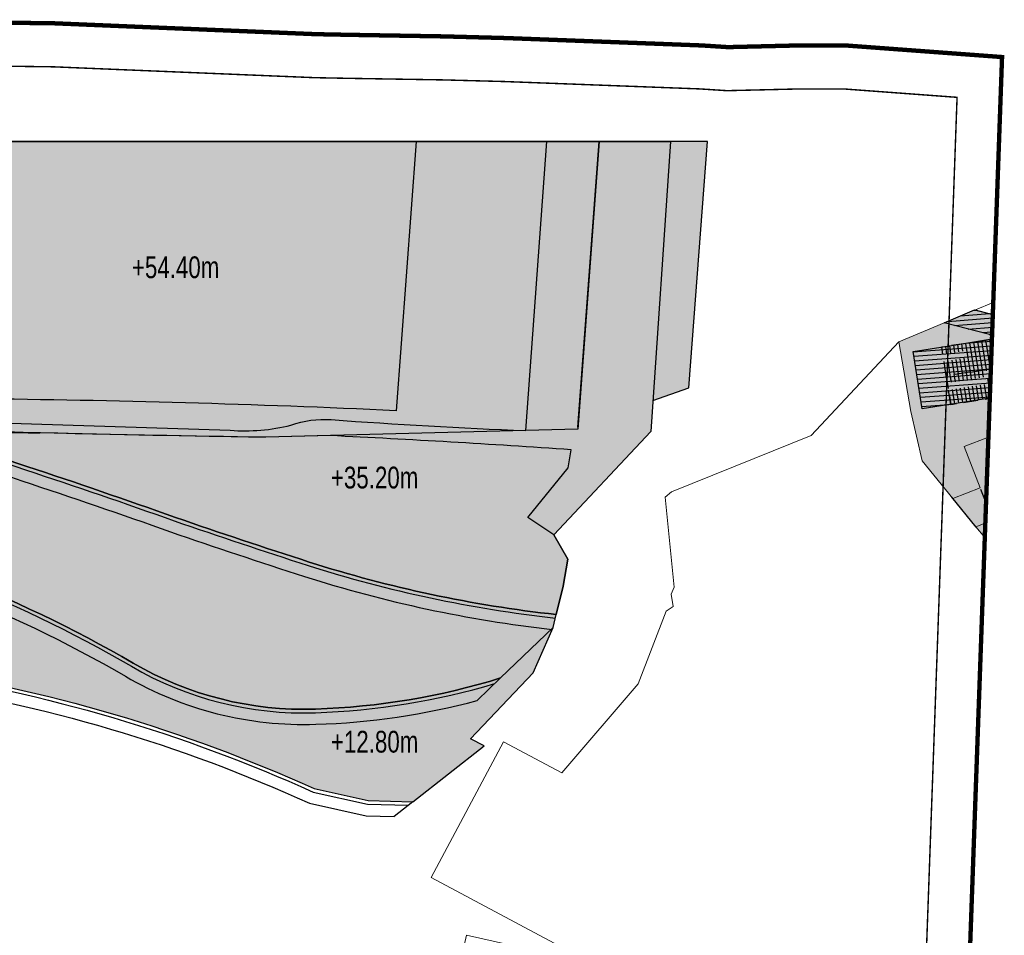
# Model space of a CAD drawing. Header units: millimetres. Extents: x -1402 to -179, y -280 to 6164.
# Tile 194 of 212: x -453 to -386, y 5201 to 5264. Entities that reach past the tile are written whole.
import ezdxf
from ezdxf.xclip import XClip

# ---------------------------------------------------------------- set-up
doc = ezdxf.new("R2010")
doc.units = ezdxf.units.MM
doc.header["$XCLIPFRAME"] = 0
for name, pattern in [('AJN-Limite', [1.25, 0.5, -0.25, 0, -0.25, 0, -0.25]), ('AJN-Projection', [0.375, 0.25, -0.125]), ('DASH', [0.35, 0.25, -0.1])]:
    doc.linetypes.add(name, pattern=pattern)
doc.layers.get('0').update_dxf_attribs({"linetype": 'CONTINUOUS'})
for name, color, linetype, lineweight in [('AJN-2-SBT-C', 2, 'CONTINUOUS', 20), ('AJN-7-500-A', 10, 'CONTINUOUS', 18), ('GEO-1-LIM-V', 10, 'AJN-Limite', 25)]:
    doc.layers.add(name, color=color, linetype=linetype, lineweight=lineweight)
for name, color, linetype, true_color in [('AJN-2-SBT-H', 7, 'CONTINUOUS', 0x6e6e6e), ('AJN-6-PARCOURS-H', 7, 'CONTINUOUS', 0xe3e3e3), ('AJN-8-254-H-CLAIR', 7, 'CONTINUOUS', 0xededed), ('AJN-9-SRF-FORT-CIRCULATION 100%', 7, 'CONTINUOUS', 0xd100d1)]:
    doc.layers.add(name, color=color, linetype=linetype, true_color=true_color)
for name, color, linetype in [('AJN-2-SBT-P', 251, 'AJN-Projection'), ('AJN-2-SBT-V', 51, 'CONTINUOUS'), ('AJN-8-251-H', 251, 'CONTINUOUS'), ('AJN-8-254-H', 254, 'CONTINUOUS')]:
    doc.layers.add(name, color=color, linetype=linetype)
doc.layers.add('AJN-6-Etang', color=7, linetype='CONTINUOUS', lineweight=15, true_color=0x46a499)
doc.styles.get("Standard").update_dxf_attribs({"font": 'rs.shx', "bigfont": 'hztxt.shx'})

# ---------------------------------------------------------------- blocks, each defined once
blk = doc.blocks.new('A$C1B290AED')
at = {"layer": 'AJN-6-Etang', "transparency": 33554687}
h = blk.add_hatch(color=256, dxfattribs=at)
h.dxf.hatch_style = 1
h.set_gradient(color1=(39, 228, 241), color2=(212, 250, 252), rotation=300, centered=1, tint=0.7570968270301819)
h.paths.add_polyline_path([(58.34231452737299, -19.99143804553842, 0.003936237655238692), (44.92687394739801, -20.04114087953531, 0.001873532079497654), (34.05343280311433, -20.20778261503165, -0.01746834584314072), (30.45211180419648, -20.0910695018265, -0.02629354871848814), (28.51681086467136, -19.85789832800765, 0.003521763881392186), (26.04674849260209, -20.07875970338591, 0.009506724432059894), (17.85042299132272, -20.98411608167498), (10.01174161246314, -23.07676019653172), (9.7294441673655, -22.19451495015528, 0.01130110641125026), (0.1026333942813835, -24.04084121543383), (0.4105335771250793, -27.10813690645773, -0.04553026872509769), (18.55659252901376, -25.20856055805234, -0.004716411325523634), (42.80509550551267, -25.1146638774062, -0.0498515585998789), (49.04735240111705, -25.77366362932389, -0.08079658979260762), (75.66615073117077, -35.97717611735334, 0.1409570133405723), (88.22574577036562, -39.14698491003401, 0.06693212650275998), (101.0000000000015, -36.99999999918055), (104.6153512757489, -33.5079696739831), (104.8336302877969, -32.62541444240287, -0.0496979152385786), (87.80205739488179, -29.00365821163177, -0.005496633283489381), (78.58580295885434, -25.92866146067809, 0.006049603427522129), (68.33001164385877, -22.41299369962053, 0.05254177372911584)])
h = blk.add_hatch(color=256, dxfattribs=at)
h.dxf.hatch_style = 1
h.set_gradient(color1=(188, 236, 246), rotation=200, centered=1, tint=0.800000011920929, name='INVCURVED')
h.paths.add_polyline_path([(105.6523036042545, -22.50000000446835), (105.8687501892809, -21.2618470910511, 0.004887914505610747), (89.23843404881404, -20.28622250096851), (84.80966467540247, -20.40055740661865, -0.003207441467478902), (69.2363919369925, -20.0934529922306, 0.0003622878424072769), (69.18210453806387, -20.105572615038, 0.00318065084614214), (58.34231452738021, -19.99143804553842, -0.05254177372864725), (68.3300116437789, -22.41299369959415, -0.006049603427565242), (78.58580295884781, -25.92866146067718, 0.005496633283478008), (87.80205739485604, -29.00365821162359, 0.04969791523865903), (104.833630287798, -32.62541444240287), (105.3152999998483, -30.67790643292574), (105.6262870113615, -28.79666055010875), (104.6677282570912, -27.13565948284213), (102.8653726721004, -25.93282557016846)])
h = blk.add_hatch(color=256, dxfattribs=at)
h.dxf.hatch_style = 1
h.set_gradient(color1=(181, 223, 247), color2=(190, 227, 248), rotation=200, centered=1, tint=0.800000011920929, name='INVCURVED')
edge = h.paths.add_edge_path()
edge.add_arc((86.62953691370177, 9.42621878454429), 48.59942386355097, 271.88217213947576, 287.1990401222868, ccw=False)
edge.add_arc((87.4561888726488, -15.72909458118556), 23.43053147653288, 239.7886438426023, 271.8821721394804, ccw=False)
edge.add_arc((30.99124753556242, -112.7013623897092), 88.78315006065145, 59.78864384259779, 78.26572130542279)
edge.add_arc((42.62962682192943, -56.67058852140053), 31.55641249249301, 78.26572130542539, 89.68140653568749)
edge.add_arc((42.68885698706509, -46.01875825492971), 20.90441755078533, 89.68140653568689, 111.9626876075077)
edge.add_arc((41.04346305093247, -41.93861731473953), 16.50500039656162, 111.9626876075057, 125.3464136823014)
edge.add_arc((-90.34393129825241, 143.3080792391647), 210.6050741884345, 303.12803327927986, 305.34641368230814, ccw=False)
edge.add_arc((16.16515037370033, -19.90191392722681), 15.71616647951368, 284.1231392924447, 303.12803327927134, ccw=False)
edge.add_arc((9.015696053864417, 8.512683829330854), 45.01640645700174, 276.90927134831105, 284.12313929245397, ccw=False)
edge.add_arc((8.396490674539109, 13.62258834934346), 50.1636911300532, 268.3482276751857, 276.90927134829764, ccw=False)
edge.add_arc((-4.023747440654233, -38.73417713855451), 11.19536384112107, 1.5457234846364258, 11.4056003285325, ccw=False)
edge.add_arc((22.57690898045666, 46.31565562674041), 86.13736223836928, 259.6947163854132, 283.5137653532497)
edge.add_arc((56.20475297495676, -111.3770944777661), 75.1623991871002, 87.18299893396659, 100.34660674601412, ccw=False)
edge.add_arc((44.13325117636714, -141.9079321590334), 106.7727414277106, 65.65198437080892, 81.50899175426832, ccw=False)
edge.add_line((88.15330325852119, -44.63176176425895), (91.8569539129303, -45.45275810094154))
edge.add_line((91.8569539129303, -45.45275810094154), (94.95670069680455, -45.53569854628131))
edge.add_line((94.95670069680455, -45.53569854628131), (99.85682884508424, -41.6682274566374))
edge.add_line((99.85682884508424, -41.6682274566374), (98.92708259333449, -41.19910541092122))
edge.add_line((98.92708259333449, -41.19910541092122), (103.2308560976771, -36.65188326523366))
edge.add_line((103.2308560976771, -36.65188326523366), (104.6153512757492, -33.5079696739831))
edge.add_line((104.6153512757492, -33.5079696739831), (100.9999999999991, -36.99999999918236))
at = {"layer": 'AJN-8-254-H'}
h = blk.add_hatch(color=256, dxfattribs=at)
h.dxf.hatch_style = 1
h.paths.add_polyline_path([(95.16431994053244, -1.991793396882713e-10), (63.07933405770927, -1.991793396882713e-10), (63.14185549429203, -15.63279697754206), (64.73946546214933, -17.74959410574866, -0.00877610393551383), (93.79628828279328, -18.56735147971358)], flags=17)
h.paths.add_polyline_path([(104.1725916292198, -1.991793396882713e-10), (95.16431994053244, -1.991793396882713e-10), (93.79628828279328, -18.56735147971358, 0.008776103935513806), (64.73946546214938, -17.74959410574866), (63.14185549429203, -15.63279697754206), (63.07933405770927, -1.991793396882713e-10), (43.81204146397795, -1.991793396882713e-10), (44.08985714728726, -11.35146986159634), (45.56357168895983, -18.73278853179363), (82.35539964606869, -19.92158407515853, 0.07808835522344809), (86.54038518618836, -19.57256744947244, -0.1058148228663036), (89.3214156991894, -19.18706467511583, 0.008566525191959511), (102.7249921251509, -19.93804804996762)])
h.paths.add_polyline_path([(107.801631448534, -1.991793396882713e-10), (104.1725916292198, -1.991793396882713e-10), (102.7249921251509, -19.93804804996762), (106.3153404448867, -19.84535816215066)], flags=17)
h.paths.add_polyline_path([(112.7098496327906, -1.818989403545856e-12), (107.8016314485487, -1.818989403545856e-12), (106.3153404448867, -19.84535816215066), (89.23843404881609, -20.28622250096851, -0.004887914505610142), (105.8687501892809, -21.2618470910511), (105.6523036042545, -22.50000000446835), (102.8653726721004, -25.93282557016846), (104.6677282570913, -27.13565948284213), (111.3449963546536, -20.01364583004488)])
h.paths.add_polyline_path([(115.2514008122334, -1.818989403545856e-12), (112.7098496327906, -1.818989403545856e-12), (111.4915336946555, -17.86488268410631), (113.9716729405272, -17.00000000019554)])
h.paths.add_polyline_path([(43.81204146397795, -1.991793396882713e-10), (39.44178686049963, -1.991793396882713e-10), (39.90293228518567, -18.84227098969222, -0.003334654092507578), (39.19985075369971, -18.92394803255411, -0.002873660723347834), (40.26213445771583, -18.98976151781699, 0.001308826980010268), (46.61110818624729, -19.29091280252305, 0.00786949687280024), (84.80966467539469, -20.40055740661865), (89.2384340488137, -20.28622250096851), (102.7249921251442, -19.93804804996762, -0.008566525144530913), (89.32141601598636, -19.18706034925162, 0.1058148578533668), (86.54038518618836, -19.57256744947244, -0.07808835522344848), (82.35539964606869, -19.92158407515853), (45.56357168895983, -18.73278853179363), (44.08985714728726, -11.35146986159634)])
h.paths.add_polyline_path([(39.44178686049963, -1.991793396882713e-10), (16.86810633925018, -1.991793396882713e-10), (17.36030926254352, -12.40548352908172), (18.70807220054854, -19.0997803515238, -0.0873548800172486), (26.03517018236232, -18.72126185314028, 0.06561727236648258), (39.90293228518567, -18.84227098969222)])
h.paths.add_polyline_path([(17.36030926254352, -12.40548352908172), (16.86810633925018, -1.991793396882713e-10), (12.80790070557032, -1.991793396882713e-10), (14.03732859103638, -20.2142780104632, 0.001351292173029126), (19.37065118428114, -19.69239328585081, -0.01954161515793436), (28.0760452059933, -18.96817975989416, -0.009685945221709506), (26.03517018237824, -18.7212618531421, 0.08735488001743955), (18.70807220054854, -19.0997803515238)])
h.paths.add_polyline_path([(12.80790070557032, -1.991793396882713e-10), (6.434802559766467, -1.991793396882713e-10), (6.967171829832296, -13.56177072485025), (10.01174161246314, -23.07676019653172), (18.52923715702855, -20.80289727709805, -0.05159462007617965), (23.35424264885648, -19.27593793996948, 0.00895732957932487), (19.37065118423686, -19.69239328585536, -0.001351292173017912), (14.03732859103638, -20.2142780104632)])
h.paths.add_polyline_path([(6.967171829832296, -13.56177072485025), (6.434802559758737, -1.818989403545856e-12), (0, -1.818989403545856e-12), (0.09842731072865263, -23.05560841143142, -0.009155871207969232), (9.541665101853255, -21.60766164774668)])
h.paths.add_polyline_path([(9.729444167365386, -22.19451495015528), (9.541665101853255, -21.60766164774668, 0.009155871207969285), (0.09842731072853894, -23.05560841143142), (0.1026333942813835, -24.04084121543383, -0.01130110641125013)])
h.paths.add_polyline_path([(26.81644376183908, -19.47862025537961, 0.04047005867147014), (25.03171141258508, -19.14360660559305, 0.003762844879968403), (23.35424264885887, -19.27593793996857, 0.04297159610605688), (19.3110657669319, -20.47933999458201, -0.00845348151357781), (28.10420293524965, -19.78119768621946, -0.0178366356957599)])
h.paths.add_polyline_path([(26.04674849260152, -20.07875970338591, -0.003521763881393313), (28.51681086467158, -19.85789832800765, -0.005657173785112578), (28.1042029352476, -19.78119768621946, 0.008453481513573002), (19.3110657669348, -20.4793399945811, 0.00860394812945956), (18.52923715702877, -20.80289727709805), (17.85042299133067, -20.98411608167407, -0.009506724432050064)])
h.paths.add_polyline_path([(46.61110818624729, -19.29091280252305, -0.001308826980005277), (40.26213445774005, -18.98976151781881, 0.002873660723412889), (39.19985075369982, -18.92394803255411, -0.05255135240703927), (28.07604520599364, -18.96817975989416, 0.006819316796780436), (25.03171141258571, -19.14360660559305, -0.04047005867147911), (26.81644376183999, -19.47862025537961, 0.01783663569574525), (28.10420293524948, -19.78119768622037, 0.03195547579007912), (30.45211180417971, -20.09106950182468, 0.01746834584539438), (34.05343280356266, -20.20778261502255, -0.00187353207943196), (44.92687394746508, -20.04114087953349, -0.007116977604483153), (69.18210453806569, -20.105572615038, -0.0003622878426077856), (69.23639193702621, -20.09345299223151, -0.004661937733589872)])
at = {"layer": 'AJN-2-SBT-V', "flags": 128}
for points in [[(111.4915336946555, -17.86488268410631), (113.9716729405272, -17.00000000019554), (115.2514008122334, -1.818989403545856e-12), (9.094947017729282e-13, -1.818989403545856e-12), (0.1026333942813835, -24.04084121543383, -0.01130110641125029), (9.7294441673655, -22.19451495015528, -0.01130110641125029)], [(9.541665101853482, -21.60766164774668, 0.009155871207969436), (0.09842731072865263, -23.05560841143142), (0, -1.818989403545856e-12), (112.7098496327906, -1.818989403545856e-12), (111.3449963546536, -20.01364583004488), (104.6677282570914, -27.13565948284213), (105.6262870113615, -28.79666055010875), (105.3152999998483, -30.67790643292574), (104.833630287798, -32.62541444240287, -0.04969791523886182), (87.80205739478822, -29.00365821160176, -0.005496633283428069), (78.58580295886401, -25.92866146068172, 0.006049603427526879), (68.33001164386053, -22.41299369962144, 0.05254177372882), (58.34231452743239, -19.99143804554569, 0.05254177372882)], [(106.3262217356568, -19.70006823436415), (106.3262217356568, -19.70006823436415), (107.801631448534, -1.991793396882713e-10), (6.434802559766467, -1.991793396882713e-10), (6.967171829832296, -13.56177072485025), (10.01174161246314, -23.07676019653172), (18.52923715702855, -20.80289727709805, -0.0515946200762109), (23.3542426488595, -19.27593793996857, -0.05082382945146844)], [(28.07604520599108, -18.96817975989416, 0.01954161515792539), (19.37065118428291, -19.69239328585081, -0.001351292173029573), (14.03732859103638, -20.2142780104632), (12.80790070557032, -1.991793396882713e-10), (107.801631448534, -1.991793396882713e-10), (106.3153404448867, -19.84535816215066), (84.80966467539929, -20.40055740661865, -0.007869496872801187), (46.61110818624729, -19.29091280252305, -0.00130882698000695), (40.26213445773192, -18.9897615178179, 0.002873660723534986), (39.19985075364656, -18.92394803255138, 0.002873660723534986)], [(25.03171141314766, -19.14360660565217, -0.04047005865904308), (26.81644376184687, -19.47862025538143, 0.04982050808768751), (30.45211180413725, -20.09106950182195, 0.0174683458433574), (34.05343280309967, -20.20778261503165, -0.001873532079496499), (44.92687394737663, -20.0411408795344, -0.007116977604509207), (69.18210453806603, -20.105572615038, -0.0003622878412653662), (69.2363919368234, -20.09345299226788)], [(58.34231452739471, -19.99143804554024, -0.05254177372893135), (68.33001164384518, -22.41299369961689, -0.006049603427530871), (78.58580295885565, -25.928661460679, 0.005496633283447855), (87.80205739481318, -29.00365821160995, 0.04969791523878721), (104.833630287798, -32.62541444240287), (105.3152999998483, -30.67790643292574), (105.6262870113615, -28.79666055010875), (104.6677282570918, -27.13565948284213), (102.8653726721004, -25.93282557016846), (105.6523036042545, -22.50000000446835), (105.8687501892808, -21.2618470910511)]]:
    blk.add_lwpolyline(points, format="xyb", dxfattribs=at)
at = {"layer": 'AJN-2-SBT-V'}
blk.add_lwpolyline([(102.7249921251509, -19.93804804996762), (104.1725916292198, -1.991793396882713e-10), (43.81204146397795, -1.991793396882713e-10), (44.08985714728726, -11.35146986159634), (45.56357168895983, -18.73278853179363), (82.35539964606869, -19.92158407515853, 0.07808835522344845), (86.54038518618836, -19.57256744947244, -0.1055298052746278), (89.31387228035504, -19.18651217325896, 0.008571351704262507)], format="xyb", close=True, dxfattribs=at)
at = {"layer": 'AJN-2-SBT-V', "flags": 128}
for points in [[(64.73946546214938, -17.74959410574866), (63.14185549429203, -15.63279697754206), (63.07933405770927, -1.973603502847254e-10), (95.16431994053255, -1.973603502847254e-10), (93.79628828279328, -18.56735147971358, 0.008776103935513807)], [(68.33001164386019, -22.41299369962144, 0.05254177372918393), (58.34231452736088, -19.99143804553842, 0.003936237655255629), (44.9268739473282, -20.04114087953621, 0.001873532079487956), (34.0534328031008, -20.20778261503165, -0.01746834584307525), (30.45211180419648, -20.0910695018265, -0.02629354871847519), (28.51681086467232, -19.85789832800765, 0.003521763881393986), (26.04674849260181, -20.07875970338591, 0.00950672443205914), (17.85042299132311, -20.98411608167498), (10.01174161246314, -23.07676019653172), (9.7294441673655, -22.19451495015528, 0.01130110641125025), (0.1026333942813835, -24.04084121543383), (0.4105335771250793, -27.10813690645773, -0.04553026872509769), (18.55659252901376, -25.20856055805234, -0.004716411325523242), (42.80509550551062, -25.1146638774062, -0.04985155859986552), (49.04735240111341, -25.77366362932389, -0.08079658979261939), (75.66615073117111, -35.97717611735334, 0.1409570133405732), (88.22574577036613, -39.14698491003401, 0.0669321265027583), (101.0000000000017, -36.99999999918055), (104.6153512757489, -33.5079696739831), (104.8336302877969, -32.62541444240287, -0.04969791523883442), (87.8020573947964, -29.00365821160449, -0.005496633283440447), (78.58580295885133, -25.92866146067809, 0.006049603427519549)], [(105.6523036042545, -22.50000000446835), (105.8687501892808, -21.2618470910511, 0.004887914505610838), (89.2384340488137, -20.28622250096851), (84.80966467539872, -20.40055740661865, -0.003207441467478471), (69.2363919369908, -20.0934529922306, 0.0003622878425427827), (69.18210453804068, -20.105572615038, 0.003180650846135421), (58.34231452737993, -19.99143804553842, -0.05254177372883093), (68.33001164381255, -22.41299369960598, -0.006049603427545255), (78.58580295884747, -25.92866146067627, 0.005496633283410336), (87.80205739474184, -29.00365821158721, 0.0496979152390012), (104.833630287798, -32.62541444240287), (105.3152999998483, -30.67790643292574), (105.6262870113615, -28.79666055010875), (104.6677282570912, -27.13565948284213), (102.8653726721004, -25.93282557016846)]]:
    blk.add_lwpolyline(points, format="xyb", close=True, dxfattribs=at)
at = {"layer": 'AJN-2-SBT-V', "linetype": 'Continuous', "flags": 128}
blk.add_lwpolyline([(100.9999999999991, -36.99999999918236, -0.06693212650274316), (88.2257457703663, -39.14698491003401, -0.1409570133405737), (75.666150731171, -35.97717611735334, 0.08079658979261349), (49.04735240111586, -25.77366362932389, 0.04985155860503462), (42.80509550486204, -25.11466387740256, 0.09752789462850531), (34.87054818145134, -26.63142423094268, 0.05846399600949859), (31.49501391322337, -28.47599657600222, -0.009679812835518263), (24.75422031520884, -33.06343991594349, -0.08311509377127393), (19.99999999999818, -35.14303649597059, -0.03148683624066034), (14.43105634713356, -36.17680848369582, -0.03737198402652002), (6.950528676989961, -36.52025861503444, -0.04304839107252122), (7.167542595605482, -38.43218564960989, 0.1043060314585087), (42.70539904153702, -37.436890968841, -0.05750031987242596), (59.8986946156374, -36.30552165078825, -0.069299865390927), (88.15330325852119, -44.63176176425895), (91.8569539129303, -45.45275810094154), (94.95670069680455, -45.53569854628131), (99.85682884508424, -41.6682274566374), (98.92708259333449, -41.19910541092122), (103.2308560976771, -36.65188326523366), (104.6153512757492, -33.5079696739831)], format="xyb", close=True, dxfattribs=at)
at = {"layer": 'AJN-8-251-H', "linetype": 'Continuous'}
for p, q in [((101.0000000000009, -36.99999999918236), (99.38954418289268, -38.55552258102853)), ((94.95670069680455, -45.53569854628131), (93.6695012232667, -46.55163253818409))]:
    blk.add_line(p, q, dxfattribs=at)
at = {"layer": 'AJN-8-251-H', "linetype": 'Continuous', "flags": 128}
for points in [[(44.90760128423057, -20.32526352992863, -0.01477945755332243), (55.27175738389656, -20.73164106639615, -0.06802073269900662), (67.98918604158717, -23.40622488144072, -0.006059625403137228), (78.23792394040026, -26.9193703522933, 0.005500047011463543), (87.48180085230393, -30.00362674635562, 0.0492312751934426), (104.5525571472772, -33.6505626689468, 0.0492312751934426)], [(55.98234335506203, -19.98487094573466, -0.06459524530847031), (68.24887351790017, -22.64948084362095, -0.006051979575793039), (78.50297560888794, -26.16454487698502, 0.005497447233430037), (87.72580630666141, -29.24174610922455, 0.04960405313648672), (104.7730801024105, -32.87023359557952)], [(0.4356174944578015, -27.35802240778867, -0.04559002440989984), (18.55991868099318, -25.45853843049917, -0.004716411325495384), (42.80370538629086, -25.36466001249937, -0.04985155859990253), (48.99650912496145, -26.01843895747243, -0.08079658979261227), (75.54035292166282, -36.19321988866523, 0.1409570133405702), (88.23395681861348, -39.39685003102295, 0.06441404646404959), (100.6051979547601, -37.38133520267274, 0.06441404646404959)], [(0.5158899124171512, -28.1576946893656, -0.04578327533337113), (18.57056236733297, -26.25846762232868, -0.004716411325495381), (42.79925700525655, -26.16464764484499, -0.04985155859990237), (48.83381064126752, -26.80172000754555, -0.08079658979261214), (75.13779993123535, -36.884559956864, 0.1409570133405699), (88.26023217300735, -40.19641841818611, 0.0568282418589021), (99.38954418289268, -38.55552258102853, 0.0568282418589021)], [(7.171516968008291, -38.68699286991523, 0.1041409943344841), (42.75708817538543, -37.68158672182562, -0.05743574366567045), (59.87403712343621, -36.55461185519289, -0.06933178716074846), (88.07385485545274, -44.87021892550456), (91.826278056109, -45.70202677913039), (94.65022463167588, -45.77758759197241)], [(7.14571601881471, -39.49526685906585, 0.1037323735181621), (42.92235172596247, -38.46464334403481, -0.05722680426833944), (59.7951734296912, -37.35171643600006, -0.06943436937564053), (87.81941730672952, -45.63323691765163), (91.72811531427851, -46.49968654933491), (93.6695012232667, -46.55163253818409)]]:
    blk.add_lwpolyline(points, format="xyb", dxfattribs=at)
at = {"layer": 'AJN-7-500-A', "char_height": 1.499999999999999, "attachment_point": 8}
for s, insert in [('{\\fSwis721 LtCn BT|b0|i0|c0|p34;+54.40m}', (78.59087489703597, -9.451438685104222)), ('{\\fSwis721 LtCn BT|b0|i0|c0|p34;+35.20m}', (92.30996634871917, -23.95143868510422)), ('{\\fSwis721 LtCn BT|b0|i0|c0|p34;+12.80m}', (92.30996634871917, -42.16510397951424))]:
    blk.add_mtext_dynamic_manual_height_columns(s, width=11.10498822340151, gutter_width=35.69431197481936, heights=[0], dxfattribs=dict(at, insert=insert))
blk = doc.blocks.new('929-ESC TERRASSE RESTO')
at = {"layer": 'AJN-6-PARCOURS-H', "linetype": 'Continuous'}
h = blk.add_hatch(color=256, dxfattribs=at)
h.dxf.hatch_style = 1
h.paths.add_polyline_path([(5.638436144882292, -1.4210854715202e-13), (5.638436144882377, 4.000000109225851), (0, 4.000000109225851), (-5.684341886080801e-14, -5.684341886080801e-14)])
at = {"layer": 'AJN-2-SBT-C', "flags": 128}
blk.add_lwpolyline([(5.640000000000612, 4.000000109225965), (5.640014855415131, 4.03799701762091)], dxfattribs=at)
at = {"layer": 'AJN-2-SBT-P', "ltscale": 4, "flags": 128}
for points in [[(2.000000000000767, 2.000000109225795), (2.000000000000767, 4.000000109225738)], [(3.680000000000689, 4.000000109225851), (2.000000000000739, 4.000000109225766)], [(2.280000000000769, 2.000000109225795), (2.280000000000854, 4.000000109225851)], [(2.560000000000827, 2.000000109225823), (2.56000000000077, 4.000000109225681)], [(2.840000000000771, 2.000000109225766), (2.840000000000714, 4.000000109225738)], [(3.120000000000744, 2.000000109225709), (3.120000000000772, 4.000000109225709)], [(3.400000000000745, 2.000000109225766), (3.400000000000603, 4.000000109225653)], [(1.998436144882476, -1.13686837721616e-13), (1.998436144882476, 1.999999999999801)], [(2.278436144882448, -1.13686837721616e-13), (2.278436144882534, 1.999999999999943)], [(2.558436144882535, -8.526512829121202e-14), (2.558436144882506, 1.999999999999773)], [(2.838436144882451, -1.4210854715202e-13), (2.838436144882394, 1.999999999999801)], [(3.118436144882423, -2.273736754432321e-13), (3.118436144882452, 1.999999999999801)], [(3.398436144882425, -1.13686837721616e-13), (3.398436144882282, 1.999999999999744)], [(3.678436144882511, -2.557953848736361e-13), (3.678436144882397, 1.999999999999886)], [(3.958436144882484, -1.70530256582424e-13), (3.958436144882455, 1.999999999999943)], [(4.238436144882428, -8.526512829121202e-14), (4.238436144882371, 1.999999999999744)], [(4.518436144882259, -1.4210854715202e-13), (4.518436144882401, 1.999999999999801)], [(4.798436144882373, -2.557953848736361e-13), (4.798436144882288, 1.999999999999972)], [(5.07843614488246, -1.70530256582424e-13), (5.078436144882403, 1.999999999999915)], [(5.358436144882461, -2.273736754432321e-13), (5.358436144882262, 1.999999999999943)], [(5.638436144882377, -1.70530256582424e-13), (5.638436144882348, 1.999999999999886)]]:
    blk.add_lwpolyline(points, dxfattribs=at)
blk.add_lwpolyline([(5.638436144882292, -1.4210854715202e-13), (5.638436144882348, 1.999999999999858), (1.998436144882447, 1.999999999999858), (1.998436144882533, -1.989519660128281e-13)], close=True, dxfattribs=at)
at = {"layer": 'AJN-2-SBT-V', "linetype": 'Continuous', "flags": 128}
for points in [[(3.680000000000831, 2.000000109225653), (3.680000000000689, 4.000000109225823)], [(3.960000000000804, 2.000000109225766), (3.960000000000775, 4.000000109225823)], [(4.24000000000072, 2.000000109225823), (4.240000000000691, 4.000000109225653)], [(4.520000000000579, 2.000000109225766), (4.520000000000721, 4.000000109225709)], [(4.800000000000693, 2.000000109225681), (4.800000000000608, 4.00000010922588)], [(5.080000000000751, 2.000000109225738), (5.080000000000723, 4.000000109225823)], [(5.360000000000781, 2.000000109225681), (5.360000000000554, 4.00000010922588)], [(5.640000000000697, 2.000000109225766), (5.640000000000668, 4.000000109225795)]]:
    blk.add_lwpolyline(points, dxfattribs=at)
at = {"layer": 'AJN-2-SBT-V', "flags": 128}
for points in [[(5.640000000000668, 4.000000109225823), (3.680000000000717, 4.000000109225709)], [(3.680000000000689, 1.999999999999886), (5.640000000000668, 1.999999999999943)]]:
    blk.add_lwpolyline(points, dxfattribs=at)
blk = doc.blocks.new('VILLAGE 52.50')
at = {"layer": 'AJN-2-SBT-H'}
h = blk.add_hatch(color=256, dxfattribs=at)
h.dxf.hatch_style = 1
h.paths.add_polyline_path([(-386.5047571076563, 143.5766809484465), (-385.6016967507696, 143.3443435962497), (-380.6616738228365, 139.0949624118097), (-372.1777085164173, 148.9445009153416), (-377.6263754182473, 153.637910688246), (-378.5272953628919, 152.7617174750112)])
h.paths.add_polyline_path([(-381.5810551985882, 140.2815184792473), (-377.198205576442, 145.3765669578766), (-379.9274096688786, 147.7242136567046), (-384.3102592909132, 142.6291651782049)], flags=16)
h.paths.add_polyline_path([(-377.9065728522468, 150.073848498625), (-376.4720736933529, 151.7418449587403), (-373.7428015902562, 149.3942773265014), (-375.1773007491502, 147.7262808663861)], flags=16)
h = blk.add_hatch(color=256, dxfattribs=at)
h.dxf.hatch_style = 1
h.paths.add_polyline_path([(-385.5981938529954, 137.8822521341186), (-391.1678978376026, 137.004550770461), (-391.7905537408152, 140.955791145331), (-386.2193049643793, 141.8337359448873), (-386.2252050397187, 141.8712719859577), (-386.5368475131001, 142.139345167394), (-389.648360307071, 142.9398682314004), (-392.782019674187, 141.641813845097), (-391.959385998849, 136.8269668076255), (-391.1750639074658, 133.4297407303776), (-389.0515009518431, 130.8283292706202), (-387.1630064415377, 131.5551016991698), (-388.2679270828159, 134.4262020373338), (-385.2507608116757, 135.5873350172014), (-382.8208133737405, 129.2731956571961), (-383.183217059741, 129.1337274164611), (-382.7248977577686, 127.2673962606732), (-381.8043246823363, 128.0240065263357)])
h = blk.add_hatch(color=256, dxfattribs=at)
h.dxf.hatch_style = 1
h.paths.add_polyline_path([(-384.3121767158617, 128.6992560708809), (-385.8379796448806, 128.1120626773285), (-386.3038012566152, 129.3224849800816), (-387.4592703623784, 128.8778116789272), (-384.771538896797, 125.5852813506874), (-383.7530382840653, 126.4223773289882)])
at = {"layer": 'AJN-6-PARCOURS-H'}
h = blk.add_hatch(color=256, dxfattribs=at)
h.dxf.hatch_style = 1
h.paths.add_polyline_path([(-387.4956036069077, 143.8316037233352), (-385.6016967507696, 143.3443435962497), (-380.6645123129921, 139.0916670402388), (-384.3963115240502, 134.7592000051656), (-385.5981938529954, 137.8822521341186), (-386.2252050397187, 141.8712719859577), (-386.5368475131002, 142.139345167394), (-389.648360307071, 142.9398682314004)])
at = {"layer": 'AJN-8-254-H-CLAIR'}
h = blk.add_hatch(color=256, dxfattribs=at)
h.dxf.hatch_style = 1
h.paths.add_polyline_path([(-363.1311847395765, 146.2079175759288), (-362.1697891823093, 146.483087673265), (-361.8813693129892, 146.5656390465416), (-361.8538523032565, 146.4694994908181), (-360.219471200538, 146.9372911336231), (-360.1369214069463, 146.6488702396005), (-361.7714107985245, 146.1810588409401), (-361.6613398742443, 145.7965014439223), (-360.0872018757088, 140.2973660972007), (-357.2028945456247, 141.1228921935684), (-358.8870442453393, 147.0066131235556), (-358.9832455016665, 146.9790765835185), (-359.0657965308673, 147.2674952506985), (-358.9696007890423, 147.2950314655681), (-359.9052370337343, 150.5637566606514), (-360.0013835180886, 150.5362376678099), (-360.0839345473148, 150.8246563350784), (-359.9877949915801, 150.852173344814), (-360.428067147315, 152.3904062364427), (-361.7740209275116, 152.0051681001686), (-361.333748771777, 150.4669352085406), (-361.2376092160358, 150.4944522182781), (-361.1550581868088, 150.2060335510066), (-361.5396164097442, 150.0959655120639), (-361.6221674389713, 150.3843841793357), (-361.5260278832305, 150.4119011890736), (-361.9663000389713, 151.9501340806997), (-363.312253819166, 151.5648959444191), (-362.8719816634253, 150.0266630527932), (-362.7758421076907, 150.0541800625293), (-362.6932910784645, 149.7657613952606), (-362.7894306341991, 149.7382443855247), (-362.2115734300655, 147.7193137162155), (-362.4999920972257, 147.6367626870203), (-363.4613879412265, 147.3615935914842), (-365.1923645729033, 153.4093430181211), (-361.3382770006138, 154.8535184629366), (-361.3394371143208, 154.8556931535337), (-362.8200207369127, 156.9348239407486), (-365.8738949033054, 155.7904985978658), (-365.9753762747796, 156.1450579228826), (-368.0745074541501, 156.5351122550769), (-367.9557761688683, 153.8460111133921), (-368.1515679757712, 153.618716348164), (-371.6271196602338, 156.6125580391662), (-374.3480699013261, 153.4537561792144), (-371.2513731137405, 150.7862602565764), (-369.3135769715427, 153.035848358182), (-368.9347467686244, 152.7095238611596), (-371.3293972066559, 149.929573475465), (-376.5699408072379, 154.4437085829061), (-376.830661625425, 154.2723369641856), (-377.6263754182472, 153.6379106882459), (-372.1777085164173, 148.9445009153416), (-380.6616738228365, 139.0949624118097), (-384.3963115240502, 134.7592000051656), (-381.8043246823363, 128.0240065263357), (-382.7248977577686, 127.2673962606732), (-383.183217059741, 129.1337274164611), (-382.8208133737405, 129.2731956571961), (-385.2507608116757, 135.5873350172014), (-388.2679270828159, 134.4262020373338), (-387.1630064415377, 131.5551016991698), (-389.0515009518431, 130.8283292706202), (-387.4592703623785, 128.8778116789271), (-386.3038012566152, 129.3224849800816), (-385.8379796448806, 128.1120626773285), (-384.3121767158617, 128.6992560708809), (-383.7530382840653, 126.4223773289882), (-384.771538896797, 125.5852813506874), (-383.1450116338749, 123.6061144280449), (-379.1305989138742, 126.9052559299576), (-377.3414246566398, 126.156622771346), (-378.9030929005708, 121.3105875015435), (-374.0758391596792, 119.7549717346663), (-373.5773488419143, 121.3016245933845), (-371.8276632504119, 120.7376962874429), (-372.3261206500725, 119.1910328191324), (-366.2601288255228, 117.2360900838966), (-365.2618734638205, 120.3289832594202), (-365.820167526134, 120.5089098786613), (-365.6192447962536, 121.1323530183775), (-367.1427730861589, 121.8641833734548), (-367.4140070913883, 121.0225713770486), (-371.3292061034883, 122.2843589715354), (-371.4595718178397, 121.879847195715), (-373.2092331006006, 122.4437676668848), (-372.6377930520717, 124.1885111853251), (-361.0615118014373, 118.9620863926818), (-360.9510402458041, 116.0637524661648), (-353.8047793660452, 116.8124081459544), (-353.994746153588, 120.8549514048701), (-353.0987656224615, 123.0936489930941), (-354.0362412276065, 124.9096945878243), (-350.911215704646, 126.3040199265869), (-353.1954493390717, 131.1967232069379), (-354.9385652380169, 130.4190323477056), (-355.6426352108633, 131.9971344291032), (-354.4937213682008, 132.5902245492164), (-355.3842692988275, 134.3153634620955), (-354.7059177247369, 134.6655408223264), (-355.4583004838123, 137.0933201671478), (-356.5321422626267, 136.5389836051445), (-356.7564220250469, 136.9734506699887), (-359.0846961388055, 135.771553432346), (-356.8219954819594, 131.3883273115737), (-356.7106691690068, 131.4457959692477), (-356.0344443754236, 129.9301060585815), (-356.5167812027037, 129.7149115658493), (-360.1978245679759, 136.8457025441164), (-355.8034756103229, 138.2071269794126), (-356.1657121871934, 139.3759874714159), (-360.767266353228, 137.9488056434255)])
at = {"layer": 'AJN-9-SRF-FORT-CIRCULATION 100%'}
h = blk.add_hatch(dxfattribs=at)
h.set_pattern_fill('ANSI31', color=256, scale=0.1, angle=319.3)
h.set_pattern_definition([(4.300000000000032, (0, 0), (-0.02380574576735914, 0.3166062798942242), [])])
h.paths.add_polyline_path([(-389.648360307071, 142.9398682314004), (-387.5592125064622, 143.8479688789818), (-385.6016967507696, 143.3443435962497), (-380.6645123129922, 139.0916670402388), (-384.3963115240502, 134.7592000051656), (-385.5966501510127, 137.8825024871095), (-391.1678989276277, 137.0045576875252), (-391.7905537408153, 140.955791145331), (-386.2193049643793, 141.8337359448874), (-386.2252050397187, 141.8712719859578), (-386.5368475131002, 142.139345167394)])
at = {"layer": 'AJN-2-SBT-C'}
blk.add_line((-392.3587919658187, 139.1646764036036), (-392.3733030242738, 139.1624013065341), dxfattribs=at)
at = {"layer": 'AJN-2-SBT-C', "flags": 128}
for points in [[(-385.6016967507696, 143.3443435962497), (-387.4956036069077, 143.8316037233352), (-386.0929760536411, 144.4126135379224), (-385.8314301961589, 144.3519315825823), (-378.5272953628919, 152.7617174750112), (-377.6263754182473, 153.637910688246)], [(-391.1750661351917, 133.429750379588), (-391.959385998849, 136.8269668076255), (-392.782019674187, 141.641813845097), (-389.648360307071, 142.9398682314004)], [(-389.648360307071, 142.9398682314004), (-386.5368475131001, 142.139345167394)], [(-386.2252050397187, 141.8712719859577), (-386.5368475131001, 142.139345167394)], [(-392.782019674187, 141.641813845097), (-398.8124844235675, 135.1771992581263), (-402.747625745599, 133.5881753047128), (-408.447535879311, 131.2865314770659), (-408.8824206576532, 130.9163256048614), (-408.2620642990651, 124.7107136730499), (-408.4764237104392, 124.2413949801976), (-408.3278457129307, 123.3868587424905), (-408.8146219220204, 123.0514044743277), (-410.7495277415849, 118.0557156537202), (-416.0146071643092, 111.9095797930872), (-420.0210189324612, 114.0468539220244), (-425.010201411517, 104.6944179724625), (-416.5379678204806, 100.174791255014)], [(-416.8493396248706, 99.42962495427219), (-422.5934245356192, 100.7243590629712), (-424.2644889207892, 93.3106857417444)], [(-386.2193049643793, 141.8337359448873), (-391.7905537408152, 140.955791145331), (-391.1678978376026, 137.004550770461), (-385.5981938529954, 137.8822521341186)], [(-385.2507608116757, 135.5873350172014), (-388.2679270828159, 134.4262020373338), (-387.1630064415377, 131.5551016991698)], [(-389.0515009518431, 130.8283292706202), (-391.1750639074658, 133.4297407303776)], [(-387.1630064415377, 131.5551016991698), (-389.0515009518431, 130.8283292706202)], [(-386.3038012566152, 129.3224849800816), (-387.4592703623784, 128.8778116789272)], [(-383.7530382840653, 126.4223773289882), (-384.771538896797, 125.5852813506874), (-387.4592703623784, 128.8778116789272)]]:
    blk.add_lwpolyline(points, dxfattribs=at)
at = {"layer": 'AJN-2-SBT-P', "ltscale": 4, "flags": 128}
blk.add_lwpolyline([(-386.3038012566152, 129.3224849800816), (-387.1630064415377, 131.5551016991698)], dxfattribs=at)
at = {"layer": 'AJN-2-SBT-V', "elevation": 89.32840483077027, "flags": 128}
blk.add_lwpolyline([(-387.4480706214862, 128.864091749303), (-389.1231190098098, 130.9160629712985)], dxfattribs=at)
at = {"layer": 'AJN-9-SRF-FORT-CIRCULATION 100%', "flags": 128}
blk.add_lwpolyline([(-389.648360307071, 142.9398682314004), (-387.5592125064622, 143.8479688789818), (-385.6016967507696, 143.3443435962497), (-380.6645123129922, 139.0916670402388), (-384.3963115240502, 134.7592000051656), (-385.5966501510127, 137.8825024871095), (-391.1678989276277, 137.0045576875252), (-391.7905537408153, 140.955791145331), (-386.2193049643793, 141.8337359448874), (-386.2252050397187, 141.8712719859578), (-386.5368475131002, 142.139345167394)], close=True, dxfattribs=at)
at = {"layer": 'AJN-2-SBT-P', "rotation": 8.955306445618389}
blk.add_blockref('929-ESC TERRASSE RESTO', (-391.1678978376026, 137.004550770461), dxfattribs=at)

msp = doc.modelspace()

# ---------------------------------------------------------------- linework, layer by layer
at = {"layer": 'GEO-1-LIM-V', "linetype": 'Continuous', "ltscale": 25, "const_width": 0.3}
msp.add_lwpolyline([(-526.647689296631, 5137.721268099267), (-430.2313892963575, 5157.695068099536), (-388.6950892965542, 5176.746768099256), (-385.6608532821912, 5261.270815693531), (-396.4487420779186, 5262.07024013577), (-399.5822066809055, 5262.073724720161), (-404.5592230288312, 5261.954802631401), (-406.3471408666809, 5262.070132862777), (-410.2354652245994, 5262.217004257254), (-414.1244942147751, 5262.363902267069), (-417.856513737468, 5262.504869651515), (-419.8186386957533, 5262.578983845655), (-424.2029751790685, 5262.696348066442), (-430.7329854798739, 5262.803790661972), (-432.9726340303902, 5262.848200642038), (-438.6557261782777, 5263.08382480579), (-446.3492318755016, 5263.402801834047), (-450.9945320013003, 5263.597138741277), (-452.8935315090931, 5263.621796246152), (-458.6050533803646, 5263.697121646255)], dxfattribs=at)
at = {"layer": 'GEO-1-LIM-V', "linetype": 'DASH', "ltscale": 5, "const_width": 0.1}
msp.add_lwpolyline([(-527.4439945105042, 5140.620001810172), (-431.1729879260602, 5160.563702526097), (-391.6268120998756, 5178.702580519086), (-388.7625236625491, 5258.492435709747), (-396.5614114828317, 5259.070363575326), (-399.5480382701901, 5259.073684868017), (-404.6200677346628, 5258.952492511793), (-406.5003436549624, 5259.07378033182), (-410.348701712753, 5259.219142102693), (-414.237730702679, 5259.366040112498), (-417.9697502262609, 5259.507007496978), (-419.9153989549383, 5259.58049934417), (-424.2677931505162, 5259.697008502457), (-430.7874004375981, 5259.804279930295), (-433.064519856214, 5259.84943292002), (-438.7800010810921, 5260.086399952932), (-446.4735067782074, 5260.405376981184), (-451.0767220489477, 5260.597953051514), (-452.9324816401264, 5260.622049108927), (-458.6446149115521, 5260.697382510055)], dxfattribs=at)

# ---------------------------------------------------------------- block references
ref = msp.add_blockref('VILLAGE 52.50', (0, 5100))
XClip(ref).set_block_clipping_path([(-385.6608532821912, 161.2708156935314), (-396.4487420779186, 162.0702401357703), (-399.5822066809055, 162.0737247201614), (-404.5592230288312, 161.95480263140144), (-406.3471408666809, 162.07013286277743), (-410.2354652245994, 162.2170042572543), (-414.1244942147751, 162.36390226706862), (-417.856513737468, 162.50486965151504), (-419.8186386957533, 162.57898384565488), (-424.2029751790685, 162.69634806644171), (-430.7329854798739, 162.80379066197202), (-432.9726340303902, 162.84820064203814), (-438.6557261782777, 163.08382480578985), (-446.3492318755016, 163.40280183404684), (-450.9945320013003, 163.59713874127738), (-452.8935315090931, 163.62179624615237), (-458.6050533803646, 163.69712164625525), (-466.3263016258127, 163.79895196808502), (-475.0682232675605, 163.8748528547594), (-480.8446134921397, 163.89761706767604), (-486.7104473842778, 163.92073376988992), (-493.2538970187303, 163.8583237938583), (-503.2741676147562, 163.65694848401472), (-508.6718693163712, 163.5484719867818), (-514.4674861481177, 163.43199867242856), (-519.3978180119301, 163.32356472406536), (-522.8727993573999, 163.2403812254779), (-528.0328505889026, 163.1320024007), (-532.6230184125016, 163.05513076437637), (-538.4653241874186, 163.1438606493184), (-544.78735829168, 162.47146731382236), (-548.8842307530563, 162.290446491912), (-550.7317837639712, 162.2148483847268), (-554.5838173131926, 162.05723101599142), (-560.1062364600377, 161.89340901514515), (-563.8705609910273, 161.76773971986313), (-568.0312107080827, 161.42663343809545), (-571.8413346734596, 161.1179010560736), (-577.5862903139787, 160.65239026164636), (-585.2830575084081, 160.0287251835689), (-589.1066534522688, 159.71890117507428), (-592.946043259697, 159.40779739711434), (-597.6497304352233, 159.02666004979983), (-601.411003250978, 158.5608694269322), (-605.1832853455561, 158.0937154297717), (-608.981144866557, 157.6233939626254), (-610.9189722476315, 157.38341620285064), (-612.7981530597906, 157.16210212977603), (-614.7177716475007, 156.9129783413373), (-616.6212367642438, 156.67725595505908), (-618.5250564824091, 156.44148965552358), (-620.4414612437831, 156.20416484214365), (-624.2503464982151, 155.73247796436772), (-624.695492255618, 155.6291279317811), (-626.8973120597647, 155.21027749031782), (-628.7209430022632, 154.82341611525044), (-630.6348667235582, 154.41740021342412), (-632.4190100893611, 154.0389156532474), (-634.3427333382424, 153.6308209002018), (-636.2958620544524, 153.2164881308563), (-638.1979508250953, 152.81298287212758), (-639.9880201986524, 152.4332411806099), (-641.896297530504, 152.028423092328), (-643.737454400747, 151.63784380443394), (-645.4893456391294, 151.26620114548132), (-647.4403967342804, 150.852309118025), (-649.4018367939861, 150.43621319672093), (-651.2801234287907, 150.0377572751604), (-652.0511223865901, 149.8636865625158), (-653.3065034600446, 149.52448601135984), (-656.1830043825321, 148.7156393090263), (-659.474960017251, 147.78997040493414), (-661.320744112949, 147.27095218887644), (-665.6953747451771, 146.04084461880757), (-670.8552408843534, 144.5899357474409), (-676.4147399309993, 143.02665362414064), (-681.7431686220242, 141.49035266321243), (-687.105527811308, 139.894557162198), (-691.2185810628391, 138.67907887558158), (-694.5550328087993, 137.68918219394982), (-698.2454736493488, 136.59425997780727), (-703.1448318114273, 135.09226098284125), (-705.4442357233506, 134.20904122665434), (-710.5240815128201, 132.22009260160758), (-715.1363151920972, 130.3014764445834), (-719.4438570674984, 128.53676751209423), (-722.4950357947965, 127.34872618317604), (-724.1436869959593, 126.48820549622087), (-726.392128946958, 125.38037389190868), (-732.0415379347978, 123.73789190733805), (-736.5741646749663, 121.17852500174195), (-740.9097182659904, 119.20978364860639), (-746.4276968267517, 116.65041916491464), (-749.8644811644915, 115.22178406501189), (-754.3353266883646, 112.79717382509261), (-765.3208293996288, 106.41661928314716), (-773.8793028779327, 101.05695249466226), (-783.4769755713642, 94.00988258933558), (-785.9053023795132, 87.35804987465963), (-785.5772190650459, 82.98264558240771), (-779.6016890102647, 72.22400507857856), (-774.4032194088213, 64.11329465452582), (-770.9598076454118, 58.745020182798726), (-764.1540881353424, 48.27272029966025), (-759.7065812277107, 41.673974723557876), (-756.4502605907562, 36.812145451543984), (-753.1055995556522, 31.769981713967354), (-747.5052165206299, 23.46228968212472), (-742.4073957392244, 15.357179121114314), (-739.5699916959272, 12.229930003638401), (-737.2850765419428, 9.277008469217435), (-736.7488876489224, 7.599514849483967), (-728.1359285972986, -5.231702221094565), (-726.8361332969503, -7.094867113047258), (-726.153211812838, -8.50198988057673), (-725.3849251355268, -9.482710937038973), (-724.5761915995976, -10.674013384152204), (-724.0261309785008, -11.270759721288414), (-718.6429241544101, -19.350588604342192), (-713.666973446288, -26.82645306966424), (-708.4409013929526, -34.69951849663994), (-704.2163303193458, -41.139472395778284), (-608.897289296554, 9.372468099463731), (-526.647689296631, 37.721268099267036), (-430.2313892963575, 57.695068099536), (-388.6950892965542, 76.74676809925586)])
msp.add_blockref('A$C1B290AED', (-521.227697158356, 5255.453928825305))

doc.saveas('drawing.dxf')
